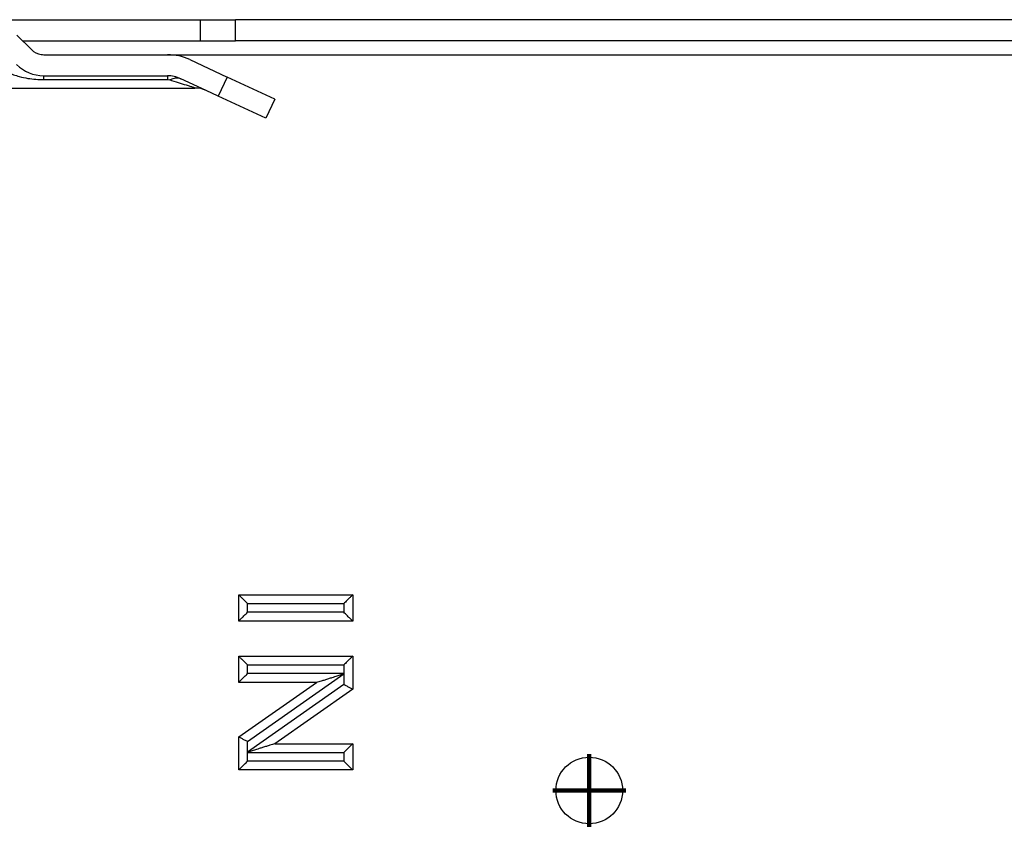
# Model space of a CAD drawing. Header units: inches. Extents: x -7205 to -1528, y -2875 to 5222.
# Tile 85 of 104: x -2415 to -2359, y 302 to 348. Entities that reach past the tile are written whole.
import ezdxf

# ---------------------------------------------------------------- set-up
doc = ezdxf.new("R2010")
doc.units = ezdxf.units.IN
doc.linetypes.add('DOT_CENTER', pattern=[14, 12, -1, 0, -1])
doc.layers.add('1', color=7, linetype='Continuous')

msp = doc.modelspace()

# ---------------------------------------------------------------- linework, layer by layer
at = {"color": 7, "linetype": 'Continuous'}
for p, q in [((-2417.442, 348.397), (-2404.845, 348.397)), ((-2417.442, 348.397), (-2404.845, 348.397)), ((-2417.442, 348.397), (-2404.845, 348.397)), ((-2404.845, 348.397), (-2402.845, 348.397)), ((-2404.845, 348.397), (-2402.845, 348.397)), ((-2404.845, 348.397), (-2402.845, 348.397)), ((-2404.845, 347.197), (-2404.845, 348.397)), ((-2367.892, 348.397), (-2402.845, 348.397)), ((-2367.892, 348.397), (-2402.845, 348.397)), ((-2367.892, 348.397), (-2402.845, 348.397)), ((-2317.499, 348.397), (-2367.892, 348.397)), ((-2317.499, 348.397), (-2367.892, 348.397)), ((-2317.499, 348.397), (-2367.892, 348.397)), ((-2414.492, 346.69), (-2415.321, 347.518)), ((-2414.999, 347.197), (-2404.845, 347.197)), ((-2404.845, 347.197), (-2402.845, 347.197)), ((-2317.499, 347.197), (-2402.845, 347.197)), ((-2413.94, 346.409), (-2413.785, 346.397)), ((-2413.785, 346.397), (-2406.726, 346.397)), ((-2413.785, 346.397), (-2406.726, 346.397)), ((-2413.785, 346.397), (-2406.726, 346.397)), ((-2405.458, 346.116), (-2403.327, 345.122)), ((-2413.785, 345.197), (-2406.726, 345.197)), ((-2404.524, 344.356), (-2405.965, 345.028)), ((-2400.608, 343.854), (-2403.327, 345.122)), ((-2425.199, 344.497), (-2405.158, 344.497)), ((-2403.834, 344.034), (-2404.524, 344.356)), ((-2401.115, 342.766), (-2403.834, 344.034)), ((-2400.608, 343.854), (-2401.115, 342.766)), ((-2402.66, 314.069), (-2402.66, 315.569)), ((-2402.66, 315.569), (-2396.16, 315.569)), ((-2396.16, 315.569), (-2396.16, 314.069)), ((-2396.16, 314.069), (-2402.66, 314.069)), ((-2402.66, 312.069), (-2396.16, 312.069)), ((-2402.66, 310.569), (-2402.66, 312.069)), ((-2396.16, 312.069), (-2396.16, 310.179)), ((-2402.66, 307.46), (-2398.218, 310.569)), ((-2398.218, 310.569), (-2402.66, 310.569)), ((-2396.16, 310.179), (-2400.603, 307.069)), ((-2402.66, 305.569), (-2402.66, 307.46)), ((-2400.603, 307.069), (-2396.16, 307.069)), ((-2396.16, 307.069), (-2396.16, 305.569)), ((-2396.16, 305.569), (-2402.66, 305.569))]:
    msp.add_line(p, q, dxfattribs=at)
at = {"color": 126, "linetype": 'Continuous', "true_color": 0x008060}
for p, q in [((-2402.845, 347.197), (-2402.845, 348.397)), ((-2406.726, 346.397), (-2315.499, 346.397)), ((-2406.726, 346.397), (-2315.499, 346.397)), ((-2413.785, 344.973), (-2406.726, 344.973)), ((-2406.726, 344.973), (-2406.599, 344.954)), ((-2403.327, 345.122), (-2403.834, 344.034)), ((-2402.16, 314.569), (-2402.16, 315.069)), ((-2402.16, 315.069), (-2396.66, 315.069)), ((-2396.66, 315.069), (-2396.66, 314.569)), ((-2396.66, 314.569), (-2402.16, 314.569)), ((-2402.16, 311.569), (-2396.66, 311.569)), ((-2402.16, 311.069), (-2402.16, 311.569)), ((-2396.66, 311.569), (-2396.66, 311.069)), ((-2396.66, 311.069), (-2402.16, 311.069)), ((-2402.16, 307.2), (-2396.66, 311.05)), ((-2396.66, 311.069), (-2396.66, 311.05)), ((-2396.66, 311.05), (-2396.66, 310.439)), ((-2396.66, 310.439), (-2402.16, 306.589)), ((-2402.16, 306.589), (-2402.16, 307.2)), ((-2402.167, 306.576), (-2402.16, 306.589)), ((-2402.167, 306.576), (-2396.66, 306.569)), ((-2402.16, 306.069), (-2402.167, 306.576)), ((-2396.66, 306.569), (-2396.66, 306.069)), ((-2396.66, 306.069), (-2402.16, 306.069))]:
    msp.add_line(p, q, dxfattribs=at)
at = {"color": 7, "linetype": 'Continuous'}
msp.add_circle((-2382.663, 304.397), 1.9, dxfattribs=at)
msp.add_circle((-2382.663, 304.397), 1.9, dxfattribs=at)
for centre, radius, start, end in [((-2413.785, 347.397), 1, 225, 261.0643), ((-2413.785, 347.397), 1, 261.0643, 270), ((-2406.726, 343.397), 3, 65, 90), ((-2413.785, 347.397), 2.2, 225, 270), ((-2406.726, 343.397), 1.8, 65, 90), ((-2405.158, 342.997), 1.5, 65, 90)]:
    msp.add_arc(centre, radius, start, end, dxfattribs=at)
at = {"color": 126, "linetype": 'Continuous', "true_color": 0x008060}
for points in [[(-2416.401, 345.711), (-2415.827, 345.388), (-2415.182, 345.155), (-2414.693, 345.048), (-2413.785, 344.973)], [(-2413.785, 344.973), (-2413.785, 345.07), (-2413.785, 345.14), (-2413.785, 345.168), (-2413.785, 345.197)], [(-2406.726, 345.197), (-2406.726, 345.168), (-2406.726, 345.14), (-2406.726, 345.07), (-2406.726, 344.973)], [(-2406.599, 344.954), (-2406.402, 345.041), (-2406.263, 345.072), (-2406.107, 345.07), (-2405.965, 345.028)], [(-2405.158, 344.497), (-2405.207, 344.512), (-2405.256, 344.528), (-2405.424, 344.581), (-2405.64, 344.65), (-2406.096, 344.794), (-2406.599, 344.954)]]:
    msp.add_spline(points, degree=3, dxfattribs=at)
at = {"color": 7, "linetype": 'Continuous'}
for points in [[(-2402.66, 315.569), (-2402.573, 315.482), (-2402.514, 315.423), (-2402.485, 315.394), (-2402.409, 315.318), (-2402.329, 315.238), (-2402.245, 315.154), (-2402.16, 315.069)], [(-2396.16, 315.569), (-2396.222, 315.508), (-2396.335, 315.394), (-2396.411, 315.318), (-2396.492, 315.238), (-2396.576, 315.154), (-2396.66, 315.069)], [(-2402.66, 314.069), (-2402.599, 314.131), (-2402.485, 314.244), (-2402.409, 314.32), (-2402.329, 314.401), (-2402.245, 314.485), (-2402.16, 314.569)], [(-2396.16, 314.069), (-2396.222, 314.131), (-2396.335, 314.244), (-2396.411, 314.32), (-2396.492, 314.401), (-2396.576, 314.485), (-2396.66, 314.569)], [(-2402.66, 312.069), (-2402.599, 312.008), (-2402.485, 311.894), (-2402.409, 311.818), (-2402.329, 311.738), (-2402.245, 311.654), (-2402.16, 311.569)], [(-2396.16, 312.069), (-2396.222, 312.008), (-2396.335, 311.894), (-2396.411, 311.818), (-2396.492, 311.738), (-2396.576, 311.654), (-2396.66, 311.569)], [(-2402.66, 310.569), (-2402.599, 310.631), (-2402.485, 310.744), (-2402.409, 310.82), (-2402.329, 310.901), (-2402.245, 310.985), (-2402.16, 311.069)], [(-2398.218, 310.569), (-2398.209, 310.572), (-2398.199, 310.575), (-2398.081, 310.613), (-2397.94, 310.657), (-2397.736, 310.721), (-2397.524, 310.788), (-2397.322, 310.852), (-2397.169, 310.9), (-2397.047, 310.94), (-2396.934, 310.977), (-2396.812, 311.018), (-2396.66, 311.069)], [(-2396.16, 310.179), (-2396.239, 310.22), (-2396.317, 310.26), (-2396.478, 310.344), (-2396.66, 310.439)], [(-2402.66, 307.46), (-2402.582, 307.419), (-2402.504, 307.378), (-2402.343, 307.295), (-2402.16, 307.2)], [(-2400.603, 307.069), (-2400.612, 307.066), (-2400.622, 307.063), (-2400.74, 307.026), (-2400.88, 306.982), (-2401.085, 306.917), (-2401.296, 306.851), (-2401.489, 306.79), (-2401.641, 306.742), (-2401.769, 306.702), (-2401.889, 306.664), (-2402.016, 306.624), (-2402.167, 306.576)], [(-2396.16, 307.069), (-2396.222, 307.008), (-2396.335, 306.894), (-2396.411, 306.818), (-2396.492, 306.738), (-2396.576, 306.654), (-2396.66, 306.569)], [(-2402.66, 305.569), (-2402.599, 305.631), (-2402.485, 305.744), (-2402.409, 305.82), (-2402.329, 305.901), (-2402.245, 305.985), (-2402.16, 306.069)], [(-2396.16, 305.569), (-2396.222, 305.631), (-2396.335, 305.744), (-2396.411, 305.82), (-2396.492, 305.901), (-2396.576, 305.985), (-2396.66, 306.069)]]:
    msp.add_spline(points, degree=3, dxfattribs=at)
at = {"layer": '1', "color": 30, "linetype": 'DOT_CENTER', "true_color": 0xff8000, "const_width": 0.25}
for points in [[(-2382.663, 306.487), (-2382.663, 302.307)], [(-2380.573, 304.397), (-2384.753, 304.397)]]:
    msp.add_lwpolyline(points, dxfattribs=at)

doc.saveas('drawing.dxf')
